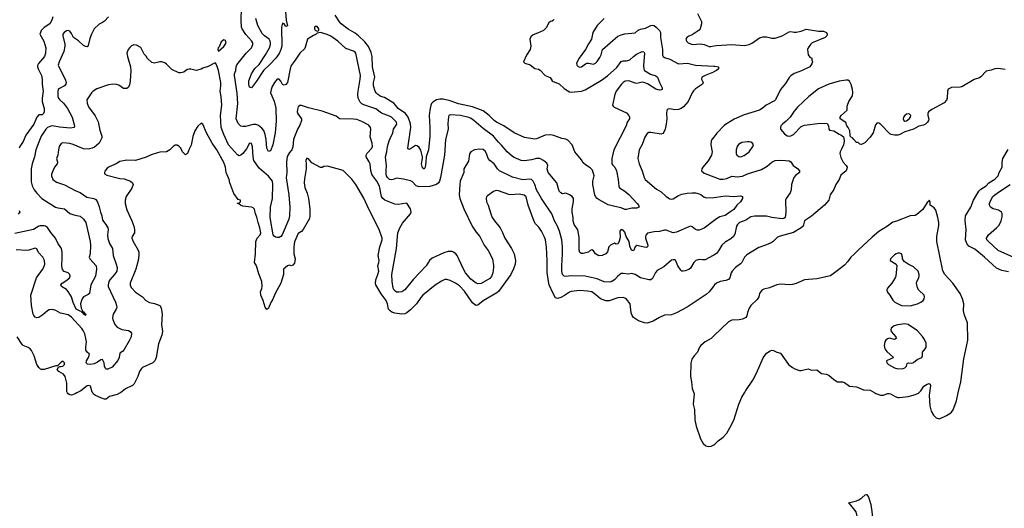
# Model space of a CAD drawing. Header units: inches. Extents: x 1771504 to 1971212, y 471788 to 643615.
# Tile 82 of 256: x 1861970 to 1873361, y 528666 to 534317. Entities that reach past the tile are written whole.
import ezdxf

# ---------------------------------------------------------------- set-up
doc = ezdxf.new("R2010")
doc.units = ezdxf.units.IN
doc.header["$MEASUREMENT"] = 0
for name, color, linetype in [('B8562', 7, 'Continuous'), ('B8563', 7, 'Continuous'), ('B8572', 7, 'Continuous'), ('B8573', 7, 'Continuous')]:
    doc.layers.add(name, color=color, linetype=linetype)

msp = doc.modelspace()

# ---------------------------------------------------------------- linework, layer by layer
at = {"layer": 'B8562', "color": 5}
for points, elevation in [([(1862631, 530000), (1862611, 529989), (1862570, 529976), (1862550, 529979), (1862529, 529989), (1862524, 530000)], 480), ([(1863133, 530000), (1863096, 529984), (1863010, 529959), (1862970, 529930), (1862950, 529930), (1862910, 529943), (1862849, 529969), (1862825, 529985), (1862815, 530000)], 480), ([(1869768, 530000), (1869771, 529990), (1869760, 529870), (1869775, 529810), (1869782, 529690), (1869797, 529617), (1869847, 529470), (1869877, 529417), (1869907, 529387), (1869939, 529379), (1869970, 529383), (1870000, 529401)], 520)]:
    msp.add_lwpolyline(points, dxfattribs=dict(at, elevation=elevation))
at = {"layer": 'B8563', "color": 5}
for points, elevation in [([(1870000, 531992), (1869890, 531907), (1869830, 531883), (1869810, 531882), (1869790, 531889), (1869750, 531921), (1869730, 531927), (1869710, 531923), (1869570, 531859), (1869550, 531854), (1869530, 531853), (1869450, 531881), (1869430, 531881), (1869370, 531867), (1869310, 531862), (1869233, 531847), (1869215, 531825), (1869209, 531810), (1869209, 531790), (1869238, 531710), (1869234, 531690), (1869216, 531684), (1869195, 531685), (1869110, 531704), (1869091, 531690), (1869070, 531645), (1869048, 531650), (1869030, 531699), (1869020, 531750), (1868986, 531810), (1868970, 531858), (1868950, 531882), (1868930, 531892), (1868911, 531870), (1868916, 531796), (1868906, 531754), (1868894, 531730), (1868890, 531724), (1868870, 531719), (1868851, 531731), (1868842, 531730), (1868805, 531710), (1868785, 531690), (1868769, 531631), (1868750, 531607), (1868710, 531590), (1868670, 531586), (1868632, 531610), (1868610, 531643), (1868590, 531657), (1868570, 531649), (1868550, 531630), (1868490, 531612), (1868470, 531612), (1868450, 531623), (1868441, 531650), (1868443, 531803), (1868428, 531888), (1868386, 531950), (1868372, 531990), (1868373, 532030), (1868363, 532090), (1868361, 532130), (1868376, 532216), (1868376, 532250), (1868361, 532270), (1868330, 532291), (1868290, 532309), (1868250, 532304), (1868230, 532313), (1868210, 532334), (1868183, 532430), (1868085, 532550), (1868073, 532590), (1868078, 532630), (1868070, 532656), (1868031, 532690), (1867989, 532710), (1867950, 532712), (1867890, 532695), (1867810, 532685), (1867770, 532690), (1867690, 532724), (1867670, 532735), (1867610, 532790), (1867545, 532865), (1867510, 532899), (1867453, 532970), (1867330, 533058), (1867225, 533150), (1867193, 533173), (1867165, 533185), (1867070, 533210), (1866950, 533218), (1866936, 533210), (1866930, 533195), (1866922, 533118), (1866925, 533050), (1866896, 532930), (1866883, 532750), (1866837, 532490), (1866826, 532450), (1866816, 532430), (1866790, 532410), (1866714, 532386), (1866590, 532385), (1866557, 532397), (1866510, 532445), (1866490, 532454), (1866410, 532471), (1866330, 532482), (1866292, 532468), (1866270, 532465), (1866250, 532469), (1866226, 532490), (1866215, 532510), (1866211, 532530), (1866209, 532571), (1866215, 532625), (1866202, 532730), (1866218, 532790), (1866227, 532850), (1866246, 532914), (1866258, 532950), (1866287, 533010), (1866296, 533050), (1866333, 533110), (1866329, 533130), (1866270, 533188), (1866250, 533200), (1866156, 533236), (1866090, 533285), (1865950, 533331), (1865930, 533342), (1865910, 533362), (1865887, 533410), (1865882, 533450), (1865885, 533490), (1865910, 533630), (1865911, 533670), (1865859, 533930), (1865850, 533942), (1865830, 533954), (1865742, 533982), (1865650, 534068), (1865570, 534125), (1865526, 534146), (1865450, 534167), (1865410, 534161), (1865401, 534150), (1865370, 534135), (1865301, 534090), (1865270, 533985), (1865210, 533931), (1865158, 533850), (1865110, 533786), (1865098, 533750), (1865070, 533589), (1865050, 533569), (1865030, 533561), (1865010, 533569), (1864990, 533607), (1864970, 533628), (1864950, 533628), (1864916, 533590), (1864890, 533544), (1864878, 533510), (1864873, 533470), (1864913, 533373), (1864934, 533294), (1864938, 533142), (1864925, 533010), (1864897, 532870), (1864870, 532799), (1864850, 532792), (1864830, 532830), (1864822, 532930), (1864810, 532990), (1864794, 533034), (1864770, 533064), (1864733, 533093), (1864704, 533104), (1864670, 533104), (1864583, 533083), (1864550, 533082), (1864530, 533087), (1864516, 533096), (1864497, 533117), (1864476, 533170), (1864494, 533346), (1864485, 533465), (1864457, 533670), (1864457, 533690), (1864471, 533730), (1864473, 533770), (1864484, 533796), (1864591, 533929), (1864650, 533992), (1864668, 534030), (1864667, 534050), (1864656, 534070), (1864586, 534146), (1864544, 534210), (1864536, 534230), (1864532, 534312), (1864538, 534450)], 440), ([(1862997, 534350), (1862950, 534300), (1862930, 534285), (1862890, 534266), (1862832, 534210), (1862799, 534150), (1862781, 534099), (1862762, 534018), (1862750, 534001), (1862730, 534005), (1862710, 534018), (1862650, 534074), (1862593, 534110), (1862570, 534156), (1862550, 534185), (1862530, 534190), (1862510, 534187), (1862483, 534170), (1862470, 534150), (1862470, 534130), (1862494, 534034), (1862494, 534010), (1862480, 533950), (1862428, 533830), (1862417, 533790), (1862422, 533770), (1862496, 533630), (1862506, 533590), (1862503, 533570), (1862489, 533551), (1862430, 533522), (1862417, 533510), (1862411, 533489), (1862413, 533430), (1862418, 533410), (1862430, 533392), (1862478, 533350), (1862523, 533290), (1862576, 533190), (1862606, 533090), (1862599, 533070), (1862558, 533062), (1862430, 533073), (1862350, 533088), (1862330, 533087), (1862292, 533070), (1862274, 533050), (1862217, 532970), (1862155, 532810), (1862143, 532730), (1862113, 532650), (1862101, 532590), (1862103, 532443), (1862115, 532395), (1862138, 532350), (1862169, 532310), (1862225, 532250), (1862385, 532150), (1862410, 532141), (1862490, 532131), (1862550, 532075), (1862598, 532058), (1862650, 532050), (1862670, 532043), (1862709, 532010), (1862735, 531970), (1862785, 531750), (1862788, 531710), (1862785, 531610), (1862775, 531570), (1862783, 531550), (1862855, 531470), (1862859, 531430), (1862849, 531350), (1862794, 531250), (1862776, 531150), (1862763, 531137), (1862710, 531113), (1862691, 531089), (1862684, 531070), (1862675, 531030), (1862681, 530981), (1862701, 530941), (1862710, 530939), (1862721, 530921), (1862736, 530910), (1862730, 530894), (1862724, 530904), (1862708, 530910), (1862704, 530924), (1862694, 530930), (1862696, 530936), (1862690, 530934), (1862682, 530942), (1862670, 530944), (1862625, 530970), (1862587, 531047), (1862569, 531110), (1862530, 531175), (1862510, 531197), (1862452, 531230), (1862447, 531250), (1862463, 531270), (1862517, 531303), (1862545, 531330), (1862554, 531350), (1862551, 531370), (1862530, 531388), (1862485, 531405), (1862467, 531427), (1862458, 531470), (1862463, 531563), (1862460, 531630), (1862452, 531672), (1862413, 531733), (1862386, 531790), (1862330, 531854), (1862293, 531913), (1862270, 531927), (1862252, 531932), (1862207, 531933), (1862190, 531927), (1862130, 531890), (1861915, 531845)], 440), ([(1862354, 534350), (1862341, 534310), (1862318, 534270), (1862255, 534225), (1862219, 534190), (1862209, 534170), (1862205, 534150), (1862250, 534070), (1862274, 533990), (1862270, 533930), (1862258, 533890), (1862189, 533810), (1862175, 533785), (1862175, 533770), (1862183, 533750), (1862221, 533670), (1862229, 533630), (1862230, 533570), (1862243, 533490), (1862231, 533410), (1862232, 533372), (1862255, 533290), (1862255, 533250), (1862247, 533230), (1862230, 533216), (1862190, 533218), (1862170, 533190), (1862132, 533108), (1862040, 532980), (1862012, 532908), (1861973, 532850), (1861965, 532830)], 420), ([(1865045, 534410), (1865052, 534312), (1865070, 534246), (1865050, 534239), (1865030, 534269), (1865010, 534275), (1865000, 534230), (1865001, 534010), (1864991, 533970), (1864970, 533925), (1864932, 533870), (1864863, 533797), (1864790, 533730), (1864710, 533605), (1864650, 533527), (1864630, 533538), (1864622, 533570), (1864622, 533610), (1864650, 533689), (1864690, 533753), (1864741, 533799), (1864813, 533910), (1864859, 533990), (1864872, 534028), (1864873, 534050), (1864869, 534070), (1864856, 534090), (1864801, 534130), (1864776, 534156), (1864725, 534250), (1864702, 534330)], 420), ([(1868150, 534318), (1868147, 534310), (1868130, 534300), (1868110, 534295), (1868090, 534281), (1868059, 534221), (1868030, 534193), (1867961, 534159), (1867910, 534143), (1867882, 534118), (1867873, 534090), (1867882, 534010), (1867877, 533970), (1867834, 533906), (1867799, 533830), (1867815, 533815), (1867876, 533796), (1867930, 533753), (1867970, 533744), (1867990, 533734), (1868050, 533670), (1868107, 533647), (1868130, 533610), (1868142, 533602), (1868210, 533576), (1868270, 533521), (1868310, 533492), (1868330, 533483), (1868350, 533478), (1868390, 533481), (1868469, 533491), (1868510, 533505), (1868702, 533618), (1868772, 533668), (1868877, 533763), (1868930, 533834), (1868950, 533839), (1868990, 533839), (1869030, 533851), (1869069, 533890), (1869104, 533916), (1869170, 533947), (1869190, 533944), (1869199, 533930), (1869185, 533785), (1869190, 533743), (1869199, 533730), (1869266, 533686), (1869330, 533669), (1869350, 533652), (1869372, 533590), (1869404, 533530), (1869402, 533510), (1869396, 533504), (1869370, 533502), (1869330, 533513), (1869233, 533573), (1869192, 533592), (1869170, 533593), (1869110, 533579), (1869090, 533582), (1869030, 533607), (1869010, 533610), (1868975, 533605), (1868950, 533590), (1868931, 533570), (1868871, 533490), (1868855, 533450), (1868829, 533330), (1868835, 533315), (1868846, 533306), (1868990, 533241), (1869017, 533210), (1869024, 533190), (1869023, 533170), (1868999, 533130), (1868985, 533090), (1868842, 532810), (1868822, 532710), (1868822, 532650), (1868830, 532634), (1868856, 532610), (1868875, 532570), (1868894, 532470), (1868900, 532390), (1868910, 532371), (1868970, 532334), (1869015, 532295), (1869112, 532190), (1869128, 532170), (1869136, 532150), (1869133, 532147), (1869110, 532138), (1869050, 532136), (1868990, 532120), (1868970, 532122), (1868930, 532142), (1868855, 532155), (1868776, 532176), (1868672, 532232), (1868650, 532249), (1868631, 532271), (1868622, 532290), (1868600, 532410), (1868600, 532450), (1868615, 532510), (1868595, 532575), (1868570, 532604), (1868517, 532637), (1868490, 532662), (1868470, 532695), (1868393, 532790), (1868360, 532870), (1868310, 532925), (1868290, 532934), (1868243, 532943), (1868150, 532978), (1868110, 532986), (1868050, 532982), (1867950, 532940), (1867930, 532936), (1867810, 532955), (1867690, 533008), (1867571, 533090), (1867486, 533130), (1867459, 533150), (1867403, 533210), (1867330, 533264), (1867210, 533310), (1867045, 533345), (1866950, 533377), (1866870, 533398), (1866830, 533399), (1866790, 533388), (1866750, 533363), (1866734, 533346), (1866727, 533330), (1866714, 533270), (1866707, 533207), (1866714, 533070), (1866713, 532970), (1866698, 532810), (1866673, 532730), (1866670, 532670), (1866660, 532610), (1866650, 532589), (1866630, 532602), (1866617, 532650), (1866631, 532710), (1866631, 532730), (1866610, 532808), (1866590, 532838), (1866570, 532857), (1866550, 532862), (1866490, 532824), (1866470, 532817), (1866461, 532830), (1866494, 533070), (1866491, 533111), (1866465, 533190), (1866432, 533232), (1866349, 533290), (1866319, 533330), (1866297, 533350), (1866190, 533415), (1866148, 533430), (1866113, 533450), (1866094, 533470), (1866083, 533490), (1866063, 533550), (1866065, 533590), (1866077, 533650), (1866052, 533770), (1866046, 533890), (1866036, 533936), (1866005, 534005), (1865962, 534062), (1865890, 534131), (1865850, 534162), (1865770, 534206), (1865688, 534268), (1865669, 534290), (1865618, 534370)], 420), ([(1868730, 534330), (1868649, 534251), (1868600, 534170), (1868585, 534090), (1868550, 534037), (1868516, 533970), (1868443, 533870), (1868410, 533812), (1868414, 533790), (1868430, 533776), (1868450, 533768), (1868470, 533771), (1868514, 533806), (1868530, 533813), (1868550, 533814), (1868610, 533803), (1868630, 533812), (1868650, 533832), (1868681, 533879), (1868695, 533910), (1868714, 533970), (1868890, 534126), (1868930, 534143), (1868970, 534154), (1869090, 534166), (1869125, 534195), (1869150, 534208), (1869210, 534220), (1869270, 534249), (1869290, 534252), (1869310, 534249), (1869335, 534230), (1869370, 534190), (1869382, 534170), (1869384, 534110), (1869408, 533970), (1869408, 533908), (1869415, 533890), (1869430, 533878), (1869490, 533861), (1869590, 533806), (1869694, 533814), (1869790, 533792), (1870000, 533781)], 440), ([(1869812, 534390), (1869856, 534296), (1869856, 534270), (1869844, 534210), (1869830, 534196), (1869750, 534143), (1869710, 534126), (1869687, 534110), (1869677, 534090), (1869684, 534070), (1869704, 534050), (1869750, 534030), (1869850, 534036), (1869889, 534029), (1869948, 534008), (1869967, 534007), (1870000, 534014)], 460), ([(1870000, 531592), (1869992, 531588), (1869899, 531541), (1869870, 531538), (1869830, 531543), (1869792, 531530), (1869770, 531507), (1869730, 531442), (1869710, 531429), (1869670, 531413), (1869647, 531407), (1869630, 531410), (1869619, 531419), (1869584, 531470), (1869570, 531509), (1869555, 531535), (1869550, 531539), (1869530, 531541), (1869510, 531536), (1869421, 531459), (1869344, 531416), (1869326, 531394), (1869290, 531323), (1869270, 531308), (1869250, 531308), (1869150, 531330), (1869090, 531368), (1869050, 531381), (1869010, 531375), (1868950, 531382), (1868930, 531380), (1868890, 531350), (1868850, 531307), (1868813, 531287), (1868790, 531283), (1868730, 531286), (1868650, 531320), (1868510, 531349), (1868350, 531356), (1868290, 531346), (1868269, 531349), (1868250, 531370), (1868240, 531410), (1868240, 531470), (1868251, 531610), (1868250, 531690), (1868240, 531770), (1868213, 531870), (1868190, 531930), (1868156, 531990), (1868125, 532070), (1868007, 532250), (1867950, 532350), (1867931, 532411), (1867912, 532450), (1867890, 532467), (1867870, 532473), (1867790, 532465), (1867670, 532494), (1867522, 532570), (1867499, 532590), (1867460, 532650), (1867408, 532688), (1867390, 532710), (1867372, 532770), (1867356, 532796), (1867330, 532816), (1867290, 532821), (1867230, 532812), (1867190, 532790), (1867175, 532765), (1867161, 532679), (1867110, 532590), (1867110, 532550), (1867067, 532450), (1867060, 532410), (1867055, 532290), (1867063, 532250), (1867109, 532130), (1867205, 531930), (1867250, 531860), (1867293, 531810), (1867345, 531710), (1867390, 531648), (1867439, 531550), (1867453, 531473), (1867453, 531450), (1867443, 531390), (1867430, 531347), (1867410, 531324), (1867310, 531264), (1867270, 531262), (1867250, 531270), (1867190, 531317), (1867126, 531390), (1867103, 531430), (1867031, 531590), (1867016, 531610), (1866990, 531630), (1866975, 531635), (1866925, 531635), (1866878, 531622), (1866741, 531559), (1866710, 531530), (1866672, 531470), (1866526, 531314), (1866427, 531193), (1866390, 531169), (1866356, 531164), (1866330, 531167), (1866303, 531190), (1866292, 531212), (1866279, 531290), (1866276, 531370), (1866331, 531670), (1866346, 531850), (1866366, 531910), (1866398, 531962), (1866491, 532070), (1866499, 532090), (1866496, 532110), (1866490, 532130), (1866450, 532193), (1866350, 532181), (1866310, 532185), (1866195, 532230), (1866170, 532249), (1866155, 532270), (1866132, 532390), (1866103, 532450), (1866055, 532510), (1866045, 532530), (1866032, 532570), (1866023, 532650), (1866014, 532674), (1865980, 532730), (1865980, 532750), (1865988, 532772), (1866042, 532830), (1866051, 532850), (1866046, 532890), (1866023, 532963), (1866033, 533050), (1866028, 533070), (1866010, 533096), (1865930, 533141), (1865870, 533162), (1865830, 533167), (1865670, 533169), (1865630, 533199), (1865470, 533258), (1865310, 533296), (1865230, 533325), (1865210, 533323), (1865192, 533308), (1865182, 533278), (1865180, 533250), (1865188, 533228), (1865232, 533170), (1865232, 533150), (1865210, 533095), (1865185, 533050), (1865139, 532930), (1865130, 532848), (1865119, 532810), (1865090, 532779), (1865066, 532734), (1865055, 532670), (1865060, 532550), (1865053, 532487), (1865082, 532290), (1865095, 532150), (1865093, 532047), (1865082, 532010), (1865008, 531830), (1864990, 531810), (1864970, 531799), (1864950, 531796), (1864930, 531800), (1864913, 531813), (1864903, 531830), (1864866, 532030), (1864871, 532150), (1864894, 532250), (1864900, 532410), (1864893, 532450), (1864850, 532507), (1864740, 532600), (1864679, 532690), (1864670, 532730), (1864665, 532845), (1864650, 532885), (1864630, 532889), (1864595, 532825), (1864552, 532768), (1864530, 532748), (1864510, 532744), (1864490, 532755), (1864387, 532870), (1864331, 532990), (1864299, 533070), (1864294, 533210), (1864309, 533330), (1864302, 533430), (1864291, 533490), (1864298, 533550), (1864297, 533590), (1864271, 533730), (1864250, 533788), (1864234, 533814), (1864230, 533818), (1864150, 533774), (1864090, 533755), (1864070, 533744), (1864010, 533729), (1863950, 533743), (1863930, 533743), (1863910, 533739), (1863891, 533730), (1863870, 533709), (1863830, 533701), (1863810, 533703), (1863730, 533739), (1863670, 533804), (1863650, 533819), (1863609, 533829), (1863590, 533829), (1863530, 533813), (1863500, 533820), (1863449, 533869), (1863435, 533895), (1863410, 533918), (1863370, 533995), (1863322, 534022), (1863290, 534024), (1863265, 534015), (1863245, 533995), (1863225, 533970), (1863211, 533930), (1863218, 533890), (1863251, 533771), (1863254, 533726), (1863250, 533610), (1863240, 533560), (1863226, 533534), (1863210, 533522), (1863190, 533519), (1863170, 533522), (1863118, 533558), (1863090, 533569), (1863048, 533572), (1862996, 533564), (1862864, 533516), (1862821, 533490), (1862799, 533470), (1862747, 533390), (1862750, 533350), (1862768, 533310), (1862844, 533204), (1862877, 533137), (1862898, 533038), (1862921, 532970), (1862919, 532950), (1862902, 532910), (1862888, 532890), (1862836, 532844), (1862810, 532830), (1862761, 532819), (1862710, 532825), (1862590, 532872), (1862550, 532883), (1862470, 532891), (1862450, 532883), (1862428, 532850), (1862418, 532810), (1862412, 532750), (1862395, 532710), (1862406, 532670), (1862404, 532650), (1862374, 532610), (1862340, 532530), (1862338, 532510), (1862352, 532470), (1862397, 532437), (1862487, 532407), (1862618, 532338), (1862670, 532317), (1862746, 532266), (1862829, 532249), (1862850, 532238), (1862870, 532205), (1862890, 532154), (1862905, 532090), (1862921, 532050), (1862930, 531999), (1862968, 531948), (1862989, 531910), (1862993, 531890), (1862986, 531830), (1862988, 531788), (1863009, 531730), (1863044, 531670), (1863052, 531590), (1863088, 531490), (1863096, 531450), (1863093, 531410), (1863067, 531370), (1863013, 531310), (1863001, 531290), (1862992, 531250), (1862995, 531230), (1863079, 531050), (1863090, 531010), (1863092, 530990), (1863085, 530970), (1863050, 530910), (1863045, 530870), (1863047, 530850), (1863070, 530790), (1863099, 530759), (1863150, 530733), (1863230, 530723), (1863250, 530710), (1863262, 530690), (1863258, 530650), (1863238, 530602), (1863179, 530501), (1863160, 530480), (1863130, 530461), (1863122, 530410), (1863106, 530374), (1863040, 530300), (1862990, 530274), (1862970, 530275), (1862962, 530282), (1862953, 530310), (1862948, 530350), (1862930, 530385), (1862910, 530384), (1862870, 530355), (1862830, 530335), (1862789, 530329), (1862753, 530333), (1862741, 530350), (1862744, 530370), (1862767, 530410), (1862779, 530450), (1862750, 530471), (1862736, 530496), (1862735, 530530), (1862742, 530590), (1862737, 530630), (1862722, 530682), (1862704, 530724), (1862690, 530745), (1862570, 530877), (1862530, 530902), (1862444, 530924), (1862390, 530953), (1862350, 530966), (1862310, 530962), (1862290, 530951), (1862236, 530904), (1862190, 530873), (1862168, 530868), (1862150, 530877), (1862134, 530894), (1862127, 530910), (1862106, 531010), (1862098, 531130), (1862165, 531330), (1862233, 531427), (1862250, 531456), (1862261, 531490), (1862256, 531530), (1862238, 531570), (1862186, 531626), (1862168, 531668), (1862150, 531675), (1862074, 531650), (1862047, 531647), (1861930, 531657)], 460), ([(1870000, 533713), (1869995, 533710), (1869899, 533670), (1869862, 533650), (1869859, 533630), (1869876, 533590), (1869869, 533571), (1869790, 533518), (1869765, 533495), (1869748, 533470), (1869702, 533370), (1869650, 533310), (1869623, 533290), (1869590, 533279), (1869550, 533275), (1869490, 533285), (1869470, 533281), (1869456, 533270), (1869452, 533230), (1869457, 533170), (1869450, 533110), (1869438, 533050), (1869423, 533017), (1869410, 533001), (1869390, 532992), (1869270, 533013), (1869250, 533011), (1869230, 532999), (1869203, 532957), (1869170, 532872), (1869135, 532810), (1869122, 532710), (1869135, 532650), (1869172, 532570), (1869194, 532490), (1869207, 532470), (1869337, 532357), (1869390, 532324), (1869450, 532270), (1869490, 532246), (1869510, 532242), (1869530, 532245), (1869590, 532283), (1869630, 532300), (1869690, 532312), (1869750, 532316), (1869790, 532313), (1869830, 532303), (1869850, 532295), (1869890, 532265), (1869916, 532256), (1870000, 532262)], 440), ([(1870000, 531240), (1869945, 531170), (1869910, 531139), (1869690, 530993), (1869570, 530925), (1869510, 530904), (1869430, 530899), (1869370, 530872), (1869299, 530830), (1869230, 530807), (1869199, 530810), (1869130, 530834), (1869070, 530871), (1869055, 530895), (1869045, 530925), (1869032, 531032), (1868990, 531083), (1868970, 531098), (1868950, 531105), (1868890, 531100), (1868790, 531067), (1868750, 531066), (1868690, 531090), (1868636, 531136), (1868590, 531168), (1868539, 531179), (1868450, 531184), (1868350, 531174), (1868330, 531167), (1868274, 531126), (1868230, 531102), (1868190, 531091), (1868170, 531099), (1868136, 531156), (1868096, 531250), (1868087, 531290), (1868074, 531394), (1868073, 531530), (1868066, 531686), (1868052, 531770), (1868037, 531810), (1868006, 531870), (1867976, 531916), (1867937, 531957), (1867922, 531982), (1867851, 532171), (1867829, 532269), (1867807, 532287), (1867750, 532299), (1867650, 532291), (1867630, 532294), (1867510, 532336), (1867490, 532340), (1867470, 532338), (1867451, 532330), (1867380, 532280), (1867371, 532269), (1867368, 532252), (1867372, 532210), (1867390, 532170), (1867420, 532070), (1867437, 532030), (1867461, 531990), (1867529, 531910), (1867556, 531856), (1867582, 531790), (1867660, 531670), (1867690, 531610), (1867707, 531530), (1867701, 531490), (1867684, 531436), (1867651, 531370), (1867510, 531175), (1867490, 531158), (1867330, 531067), (1867270, 531016), (1867250, 531013), (1867230, 531023), (1867210, 531043), (1867117, 531177), (1867059, 531239), (1867010, 531271), (1866950, 531299), (1866910, 531312), (1866890, 531312), (1866850, 531294), (1866775, 531245), (1866635, 531130), (1866610, 531104), (1866559, 531030), (1866490, 530960), (1866450, 530927), (1866425, 530915), (1866390, 530912), (1866310, 530922), (1866276, 530936), (1866254, 530950), (1866237, 530970), (1866226, 531030), (1866209, 531069), (1866150, 531146), (1866091, 531250), (1866086, 531266), (1866092, 531308), (1866115, 531370), (1866125, 531410), (1866113, 531470), (1866126, 531510), (1866127, 531530), (1866118, 531590), (1866136, 531690), (1866164, 531770), (1866162, 531790), (1866128, 531890), (1866010, 532124), (1865950, 532253), (1865859, 532410), (1865814, 532474), (1865712, 532572), (1865530, 532623), (1865490, 532617), (1865470, 532609), (1865449, 532609), (1865350, 532662), (1865310, 532708), (1865290, 532715), (1865279, 532690), (1865285, 532650), (1865286, 532590), (1865263, 532477), (1865260, 532430), (1865270, 532376), (1865296, 532310), (1865311, 532250), (1865325, 532130), (1865326, 532050), (1865321, 532019), (1865309, 531990), (1865250, 531892), (1865230, 531866), (1865190, 531845), (1865150, 531746), (1865140, 531690), (1865142, 531610), (1865155, 531550), (1865150, 531501), (1865130, 531478), (1865110, 531472), (1865090, 531479), (1865070, 531469), (1865023, 531430), (1865022, 531370), (1864990, 531270), (1864924, 531150), (1864897, 531083), (1864874, 531046), (1864850, 530979), (1864830, 530965), (1864810, 530993), (1864787, 531070), (1864758, 531130), (1864757, 531170), (1864773, 531207), (1864777, 531230), (1864773, 531290), (1864737, 531377), (1864710, 531470), (1864688, 531510), (1864699, 531610), (1864701, 531750), (1864716, 531790), (1864752, 531828), (1864760, 531850), (1864750, 531909), (1864729, 531970), (1864714, 532034), (1864698, 532070), (1864685, 532125), (1864670, 532142), (1864650, 532149), (1864550, 532159), (1864526, 532170), (1864507, 532187), (1864486, 532190), (1864490, 532194), (1864510, 532194), (1864526, 532210), (1864526, 532230), (1864498, 532238), (1864447, 532307), (1864400, 532430), (1864393, 532470), (1864358, 532550), (1864350, 532613), (1864330, 532667), (1864251, 532810), (1864196, 532890), (1864132, 533010), (1864090, 533109), (1864070, 533119), (1864030, 533084), (1863995, 533030), (1863974, 532966), (1863955, 532865), (1863925, 532810), (1863910, 532768), (1863890, 532755), (1863854, 532790), (1863835, 532830), (1863813, 532853), (1863790, 532864), (1863770, 532864), (1863747, 532850), (1863706, 532810), (1863670, 532790), (1863590, 532783), (1863563, 532777), (1863490, 532755), (1863434, 532726), (1863310, 532690), (1863210, 532692), (1863130, 532676), (1863087, 532650), (1863005, 532615), (1862982, 532598), (1862955, 532565), (1862950, 532550), (1862953, 532533), (1862977, 532517), (1863130, 532480), (1863177, 532477), (1863251, 532450), (1863276, 532430), (1863282, 532410), (1863267, 532370), (1863201, 532270), (1863190, 532230), (1863192, 532190), (1863210, 532116), (1863269, 531990), (1863290, 531930), (1863299, 531890), (1863298, 531850), (1863272, 531810), (1863269, 531790), (1863282, 531750), (1863340, 531650), (1863347, 531630), (1863350, 531590), (1863340, 531530), (1863313, 531430), (1863249, 531271), (1863248, 531248), (1863260, 531220), (1863310, 531166), (1863390, 531110), (1863430, 531070), (1863470, 531046), (1863530, 531034), (1863591, 531010), (1863605, 530985), (1863617, 530910), (1863609, 530790), (1863623, 530710), (1863616, 530670), (1863575, 530570), (1863550, 530410), (1863533, 530370), (1863510, 530350), (1863390, 530294), (1863378, 530282), (1863357, 530250), (1863335, 530190), (1863293, 530107), (1863275, 530085), (1863194, 530046), (1863138, 530002), (1863133, 530000)], 480), ([(1870000, 532959), (1869978, 532930), (1869970, 532910), (1869967, 532870), (1869980, 532790), (1869973, 532750), (1869935, 532685), (1869872, 532610), (1869860, 532590), (1869859, 532570), (1869890, 532541), (1870000, 532500)], 460), ([(1861965, 532110), (1861971, 532090), (1861953, 532067)], 420), ([(1862524, 530000), (1862516, 530016), (1862515, 530115), (1862496, 530190), (1862478, 530218), (1862422, 530250), (1862405, 530270), (1862420, 530300), (1862433, 530307), (1862445, 530305), (1862470, 530311), (1862489, 530330), (1862489, 530350), (1862470, 530369), (1862450, 530355), (1862423, 530330), (1862420, 530320), (1862407, 530313), (1862390, 530312), (1862255, 530270), (1862221, 530270), (1862210, 530275), (1862190, 530295), (1862167, 530330), (1862138, 530430), (1862107, 530490), (1862090, 530511), (1862070, 530527), (1862010, 530548), (1861999, 530559), (1861940, 530650)], 480), ([(1870000, 530660), (1869970, 530631), (1869899, 530590), (1869850, 530550), (1869835, 530530), (1869810, 530470), (1869773, 530430), (1869747, 530390), (1869734, 530346), (1869731, 530190), (1869743, 530130), (1869751, 530050), (1869768, 530000)], 520), ([(1862815, 530000), (1862808, 530010), (1862790, 530077), (1862770, 530088), (1862750, 530081), (1862676, 530024), (1862631, 530000)], 480)]:
    msp.add_lwpolyline(points, dxfattribs=dict(at, elevation=elevation))
for points, elevation in [([(1865390, 534239), (1865381, 534230), (1865379, 534210), (1865390, 534196), (1865410, 534185), (1865429, 534191), (1865432, 534210), (1865410, 534237)], 440), ([(1864330, 534082), (1864301, 534059), (1864276, 534004), (1864265, 533990), (1864262, 533970), (1864270, 533954), (1864330, 534007), (1864349, 534030), (1864357, 534050), (1864350, 534075)], 460)]:
    msp.add_lwpolyline(points, close=True, dxfattribs=dict(at, elevation=elevation))
at = {"layer": 'B8572', "color": 5, "elevation": 520}
for points in [[(1870000, 529401), (1870010, 529406), (1870050, 529448), (1870110, 529488), (1870150, 529535), (1870185, 529595), (1870230, 529684), (1870290, 529870), (1870326, 529950), (1870355, 530000)], [(1871864, 530000), (1871874, 529994), (1871930, 529974), (1871964, 529976), (1872010, 529994), (1872030, 529994), (1872045, 529990), (1872098, 529958), (1872130, 529948), (1872150, 529948), (1872250, 529960), (1872306, 529974), (1872370, 529998), (1872372, 530000)], [(1872496, 530000), (1872493, 529970), (1872498, 529850), (1872513, 529790), (1872543, 529743), (1872574, 529714), (1872610, 529701), (1872690, 529739), (1872730, 529761), (1872750, 529777), (1872770, 529806), (1872807, 529910), (1872828, 530000)]]:
    msp.add_lwpolyline(points, dxfattribs=at)
at = {"layer": 'B8572', "color": 5, "elevation": 480}
msp.add_lwpolyline([(1871810, 528364), (1871770, 528369), (1871725, 528385), (1871687, 528410), (1871676, 528430), (1871670, 528530), (1871646, 528626), (1871570, 528722), (1871558, 528730), (1871650, 528752), (1871677, 528763), (1871713, 528787), (1871750, 528823), (1871765, 528825), (1871770, 528826), (1871790, 528796), (1871799, 528770), (1871816, 528710), (1871829, 528629), (1871848, 528450), (1871856, 528410), (1871854, 528386), (1871830, 528370)], close=True, dxfattribs=at)
at = {"layer": 'B8573', "color": 5}
for points, elevation in [([(1870000, 534014), (1870030, 534020), (1870210, 534030), (1870350, 534017), (1870408, 534030), (1870448, 534050), (1870530, 534105), (1870570, 534118), (1870610, 534118), (1870670, 534102), (1870710, 534102), (1870790, 534131), (1870870, 534178), (1870890, 534181), (1870930, 534171), (1870951, 534171), (1871010, 534185), (1871070, 534207), (1871210, 534185), (1871270, 534184), (1871305, 534170), (1871311, 534150), (1871307, 534130), (1871290, 534109), (1871138, 534050), (1871118, 534030), (1871092, 533990), (1871085, 533970), (1871092, 533910), (1871110, 533882), (1871132, 533872), (1871132, 533850), (1871142, 533830), (1871135, 533805), (1871111, 533770), (1871015, 533725), (1870930, 533695), (1870892, 533668), (1870872, 533648), (1870830, 533579), (1870770, 533510), (1870715, 533390), (1870703, 533377), (1870607, 533330), (1870561, 533290), (1870530, 533272), (1870350, 533218), (1870234, 533166), (1870124, 533096), (1870035, 533005), (1870000, 532959)], 460), ([(1870000, 533781), (1870010, 533780), (1870055, 533770), (1870055, 533750), (1870030, 533730), (1870000, 533713)], 440), ([(1873370, 533740), (1873291, 533751), (1873250, 533748), (1873210, 533734), (1873150, 533720), (1873090, 533657), (1873074, 533646), (1873010, 533624), (1872870, 533542), (1872850, 533537), (1872750, 533532), (1872710, 533514), (1872702, 533490), (1872700, 533410), (1872693, 533387), (1872665, 533355), (1872521, 533279), (1872483, 533250), (1872474, 533230), (1872475, 533210), (1872488, 533170), (1872485, 533150), (1872473, 533130), (1872450, 533108), (1872424, 533096), (1872370, 533084), (1872311, 533050), (1872210, 533020), (1872151, 532990), (1872130, 532983), (1872090, 532980), (1872050, 532988), (1872036, 532996), (1871930, 533109), (1871910, 533121), (1871890, 533124), (1871870, 533099), (1871842, 533010), (1871810, 532957), (1871747, 532893), (1871710, 532875), (1871690, 532878), (1871670, 532895), (1871650, 532898), (1871618, 532930), (1871608, 532948), (1871583, 532963), (1871576, 532976), (1871572, 533032), (1871555, 533070), (1871538, 533090), (1871529, 533129), (1871462, 533170), (1871461, 533190), (1871473, 533210), (1871541, 533270), (1871541, 533310), (1871546, 533330), (1871563, 533370), (1871603, 533437), (1871607, 533473), (1871604, 533510), (1871589, 533569), (1871570, 533604), (1871550, 533618), (1871530, 533619), (1871450, 533607), (1871330, 533572), (1871210, 533517), (1871099, 533430), (1870970, 533306), (1870930, 533258), (1870883, 533190), (1870838, 533142), (1870794, 533110), (1870776, 533090), (1870770, 533070), (1870773, 533050), (1870817, 532997), (1870850, 532973), (1870870, 532968), (1870890, 532972), (1870923, 532990), (1871010, 533080), (1871050, 533098), (1871230, 533120), (1871310, 533115), (1871326, 533090), (1871331, 533051), (1871338, 533038), (1871390, 533032), (1871450, 532992), (1871470, 532985), (1871500, 532960), (1871505, 532945), (1871507, 532910), (1871499, 532870), (1871479, 532821), (1871461, 532790), (1871459, 532770), (1871470, 532722), (1871495, 532670), (1871531, 532630), (1871541, 532610), (1871538, 532590), (1871531, 532569), (1871470, 532518), (1871451, 532470), (1871413, 532410), (1871390, 532354), (1871347, 532290), (1871330, 532229), (1871281, 532170), (1871130, 532046), (1871060, 532000), (1871050, 531989), (1871034, 531930), (1871012, 531908), (1870923, 531857), (1870766, 531814), (1870738, 531802), (1870687, 531753), (1870662, 531738), (1870610, 531712), (1870519, 531681), (1870382, 531598), (1870355, 531570), (1870324, 531510), (1870310, 531492), (1870251, 531449), (1870213, 531410), (1870200, 531390), (1870184, 531330), (1870169, 531311), (1870140, 531300), (1870072, 531288), (1870032, 531268), (1870008, 531250), (1870000, 531240)], 480), ([(1873410, 531399), (1873330, 531417), (1873270, 531442), (1873130, 531571), (1873021, 531661), (1872950, 531697), (1872927, 531727), (1872910, 531770), (1872918, 531890), (1872908, 531990), (1872913, 532050), (1872972, 532150), (1873005, 532230), (1873066, 532334), (1873090, 532357), (1873150, 532394), (1873181, 532430), (1873250, 532474), (1873290, 532510), (1873302, 532550), (1873336, 532610), (1873334, 532670), (1873342, 532710), (1873405, 532815)], 480), ([(1870000, 532500), (1870070, 532474), (1870110, 532471), (1870150, 532480), (1870210, 532506), (1870270, 532499), (1870330, 532507), (1870390, 532534), (1870550, 532584), (1870618, 532622), (1870670, 532669), (1870710, 532690), (1870767, 532693), (1870830, 532688), (1870870, 532683), (1870890, 532672), (1870919, 532630), (1870970, 532597), (1870993, 532567), (1870991, 532550), (1870945, 532515), (1870924, 532490), (1870897, 532410), (1870893, 532350), (1870884, 532316), (1870837, 532250), (1870829, 532231), (1870833, 532087), (1870825, 532030), (1870810, 532017), (1870790, 532014), (1870670, 532030), (1870610, 532045), (1870470, 532045), (1870430, 532036), (1870370, 532000), (1870298, 531970), (1870273, 531950), (1870263, 531930), (1870243, 531837), (1870229, 531811), (1870198, 531782), (1870130, 531744), (1870094, 531710), (1870056, 531644), (1870030, 531612), (1870000, 531592)], 460), ([(1873470, 531565), (1873290, 531647), (1873177, 531750), (1873160, 531770), (1873155, 531790), (1873177, 531830), (1873272, 531908), (1873300, 531940), (1873326, 531990), (1873335, 532035), (1873334, 532074), (1873329, 532089), (1873318, 532098), (1873292, 532112), (1873230, 532130), (1873201, 532150), (1873191, 532170), (1873191, 532190), (1873204, 532230), (1873228, 532270), (1873250, 532290), (1873304, 532330), (1873429, 532410)], 460), ([(1870000, 532262), (1870030, 532264), (1870130, 532280), (1870230, 532272), (1870310, 532279), (1870332, 532272), (1870330, 532250), (1870307, 532210), (1870267, 532173), (1870230, 532123), (1870187, 532090), (1870130, 532054), (1870070, 532035), (1870030, 532015), (1870000, 531992)], 440), ([(1872828, 530000), (1872858, 530130), (1872894, 530394), (1872940, 530610), (1872934, 530810), (1872901, 530901), (1872890, 530950), (1872891, 531030), (1872877, 531090), (1872851, 531150), (1872764, 531270), (1872671, 531370), (1872651, 531411), (1872580, 531750), (1872580, 531810), (1872603, 531937), (1872602, 531970), (1872592, 532030), (1872570, 532112), (1872550, 532140), (1872504, 532170), (1872502, 532210), (1872490, 532228), (1872484, 532216), (1872470, 532204), (1872418, 532122), (1872350, 532063), (1872330, 532054), (1872270, 532048), (1872114, 531986), (1872070, 531974), (1872011, 531929), (1871910, 531867), (1871830, 531803), (1871669, 531651), (1871620, 531600), (1871586, 531570), (1871545, 531515), (1871510, 531479), (1871428, 531412), (1871350, 531355), (1871190, 531318), (1871050, 531308), (1870954, 531266), (1870910, 531254), (1870870, 531251), (1870770, 531257), (1870730, 531252), (1870643, 531217), (1870579, 531201), (1870557, 531190), (1870530, 531152), (1870519, 531110), (1870501, 531079), (1870430, 531011), (1870410, 530981), (1870388, 530930), (1870382, 530890), (1870369, 530871), (1870330, 530855), (1870293, 530847), (1870210, 530840), (1870170, 530823), (1870000, 530660)], 520), ([(1870355, 530000), (1870371, 530029), (1870451, 530149), (1870493, 530230), (1870570, 530407), (1870610, 530459), (1870650, 530487), (1870670, 530494), (1870690, 530491), (1870730, 530471), (1870770, 530461), (1870865, 530330), (1870910, 530293), (1870939, 530279), (1870990, 530259), (1871010, 530259), (1871090, 530279), (1871130, 530265), (1871190, 530267), (1871246, 530226), (1871298, 530218), (1871330, 530206), (1871390, 530154), (1871430, 530130), (1871490, 530127), (1871510, 530121), (1871570, 530080), (1871650, 530072), (1871730, 530038), (1871810, 530033), (1871864, 530000)], 520), ([(1872372, 530000), (1872396, 530024), (1872430, 530077), (1872470, 530103), (1872491, 530111), (1872501, 530101), (1872506, 530086), (1872496, 530000)], 520)]:
    msp.add_lwpolyline(points, dxfattribs=dict(at, elevation=elevation))
for points, elevation in [([(1872250, 533229), (1872230, 533224), (1872210, 533209), (1872195, 533190), (1872191, 533170), (1872198, 533150), (1872210, 533144), (1872230, 533147), (1872259, 533170), (1872274, 533190), (1872279, 533210), (1872265, 533225)], 480), ([(1870390, 532906), (1870325, 532895), (1870287, 532873), (1870272, 532850), (1870259, 532810), (1870258, 532790), (1870258, 532770), (1870268, 532748), (1870290, 532734), (1870310, 532732), (1870350, 532746), (1870410, 532788), (1870452, 532850), (1870460, 532870), (1870448, 532888), (1870430, 532899), (1870410, 532906)], 480), ([(1872150, 531617), (1872130, 531615), (1872110, 531609), (1872090, 531596), (1872043, 531550), (1872042, 531530), (1872111, 531491), (1872116, 531470), (1872114, 531430), (1872104, 531350), (1872097, 531330), (1872061, 531270), (1872011, 531210), (1872001, 531190), (1872005, 531170), (1872038, 531130), (1872072, 531072), (1872094, 531050), (1872170, 531011), (1872270, 531007), (1872358, 531030), (1872395, 531050), (1872422, 531070), (1872434, 531090), (1872439, 531110), (1872434, 531130), (1872370, 531190), (1872357, 531217), (1872345, 531270), (1872350, 531290), (1872371, 531330), (1872376, 531350), (1872376, 531370), (1872365, 531410), (1872310, 531459), (1872250, 531490), (1872202, 531522), (1872182, 531550), (1872184, 531570), (1872170, 531608)], 540), ([(1872210, 530801), (1872130, 530789), (1872085, 530775), (1872051, 530750), (1872046, 530730), (1872051, 530710), (1872106, 530650), (1872111, 530630), (1872090, 530619), (1872032, 530632), (1872010, 530627), (1871990, 530609), (1871977, 530590), (1871970, 530550), (1871979, 530510), (1872000, 530480), (1872078, 530410), (1872075, 530405), (1872004, 530376), (1871999, 530370), (1872001, 530350), (1872021, 530330), (1872090, 530290), (1872130, 530279), (1872190, 530284), (1872210, 530291), (1872229, 530310), (1872238, 530342), (1872253, 530347), (1872290, 530345), (1872310, 530352), (1872354, 530386), (1872405, 530410), (1872414, 530430), (1872415, 530470), (1872445, 530510), (1872455, 530530), (1872458, 530550), (1872455, 530575), (1872437, 530617), (1872413, 530653), (1872357, 530717), (1872250, 530790)], 540)]:
    msp.add_lwpolyline(points, close=True, dxfattribs=dict(at, elevation=elevation))

doc.saveas('drawing.dxf')
